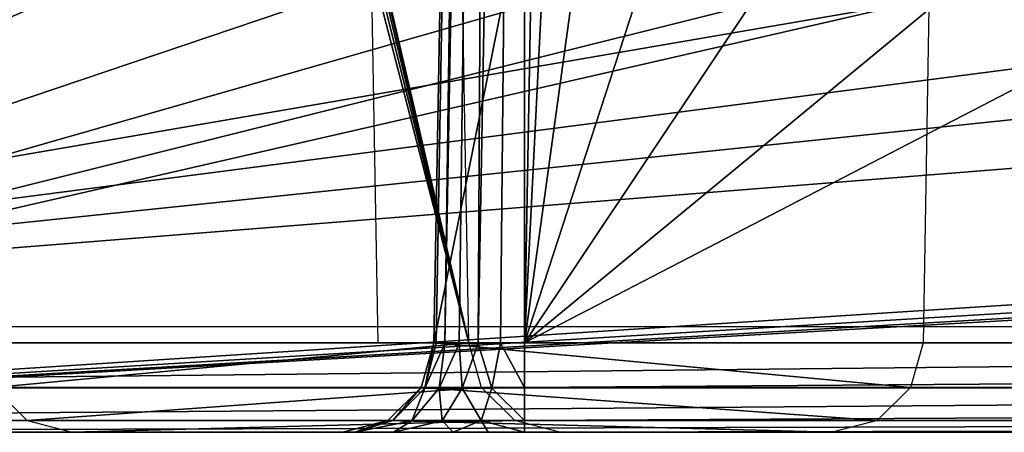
# Model space of a CAD drawing. Header units: millimetres. Extents: x -75 to 75, y -5 to 37.
# Tile 90 of 256: x -19.52 to -14.11, y -5 to -2.74. Entities that reach past the tile are written whole.
import ezdxf

# ---------------------------------------------------------------- set-up
doc = ezdxf.new("R2010")
doc.units = ezdxf.units.MM
doc.header["$LTSCALE"] = 81.481481
for name, color, linetype in [('381', 7, 'CONTINUOUS'), ('538', 7, 'CONTINUOUS'), ('540', 7, 'CONTINUOUS'), ('661', 7, 'CONTINUOUS'), ('673', 7, 'CONTINUOUS'), ('676', 7, 'CONTINUOUS'), ('677', 7, 'CONTINUOUS'), ('716', 7, 'CONTINUOUS'), ('733', 7, 'CONTINUOUS'), ('753', 7, 'CONTINUOUS'), ('756', 7, 'CONTINUOUS'), ('776', 7, 'CONTINUOUS'), ('777', 7, 'CONTINUOUS'), ('778', 7, 'CONTINUOUS')]:
    doc.layers.add(name, color=color, linetype=linetype)

msp = doc.modelspace()

# ---------------------------------------------------------------- linework, layer by layer
at = {"layer": '381', "color": 251, "linetype": 'Continuous', "true_color": 0x464b4f}
for points in [[(-25, -4.4214, 160.5), (-19.5419, 5.8989, 160.5), (-16.793, -0.0814, 160.5), (-25, -4.4214, 160.5)], [(-16.7097, -0.5013, 160.5), (-25, -4.4214, 160.5), (-16.793, -0.0814, 160.5), (-16.7097, -0.5013, 160.5)], [(6.1335, -1.1814, 160.5), (-25, -4.4214, 160.5), (6.1334, -0.3883, 160.5), (6.1335, -1.1814, 160.5)], [(6.1334, -0.3883, 160.5), (-25, -4.4214, 160.5), (-6.1335, -1.1814, 160.5), (6.1334, -0.3883, 160.5)], [(-16.4724, -0.8577, 160.5), (-25, -4.4214, 160.5), (-16.7097, -0.5013, 160.5), (-16.4724, -0.8577, 160.5)], [(-16.1164, -1.0967, 160.5), (-25, -4.4214, 160.5), (-16.4724, -0.8577, 160.5), (-16.1164, -1.0967, 160.5)], [(-15.6931, -1.1814, 160.5), (-25, -4.4214, 160.5), (-16.1164, -1.0967, 160.5), (-15.6931, -1.1814, 160.5)], [(-25, -4.4214, 160.5), (-15.6931, -1.1814, 160.5), (-6.1335, -1.1814, 160.5), (-25, -4.4214, 160.5)], [(15.6931, -1.1814, 160.5), (-25, -4.4214, 160.5), (6.1335, -1.1814, 160.5), (15.6931, -1.1814, 160.5)], [(25, -4.4214, 160.5), (-25, -4.4214, 160.5), (15.6931, -1.1814, 160.5), (25, -4.4214, 160.5)]]:
    msp.add_3dface(points, dxfattribs=at)
at = {"layer": '538', "color": 251, "linetype": 'Continuous', "true_color": 0x565d62}
for points in [[(-15.2642, -1.7415, 160), (-14.9317, -2.1385, 160), (-24.9125, -5, 160), (-15.2642, -1.7415, 160)], [(-18.7325, -2.3617, 160), (-15.2642, -1.7415, 160), (-24.9125, -5, 160), (-18.7325, -2.3617, 160)], [(-14.9317, -2.1385, 160), (-14.4859, -2.3981, 160), (-24.9125, -5, 160), (-14.9317, -2.1385, 160)], [(18.7318, -2.3614, 160), (19.0302, -2.4585, 160), (-24.9125, -5, 160), (18.7318, -2.3614, 160)], [(-24.9125, -5, 160), (13.9654, -2.4913, 160), (18.7318, -2.3614, 160), (-24.9125, -5, 160)], [(-19.0307, -2.4586, 160), (-18.7325, -2.3617, 160), (-24.9125, -5, 160), (-19.0307, -2.4586, 160)], [(-14.4859, -2.3981, 160), (-13.9654, -2.4913, 160), (-24.9125, -5, 160), (-14.4859, -2.3981, 160)], [(19.0302, -2.4585, 160), (19.3426, -2.4913, 160), (-24.9125, -5, 160), (19.0302, -2.4585, 160)], [(-19.3426, -2.4913, 160), (-19.0307, -2.4586, 160), (-24.9125, -5, 160), (-19.3426, -2.4913, 160)], [(-24.9917, -2.4913, 160), (-19.3426, -2.4913, 160), (-24.9125, -5, 160), (-24.9917, -2.4913, 160)], [(-13.9654, -2.4913, 160), (13.9654, -2.4913, 160), (-24.9125, -5, 160), (-13.9654, -2.4913, 160)], [(-24.9125, -5, 160), (19.3426, -2.4913, 160), (24.9125, -5, 160), (-24.9125, -5, 160)]]:
    msp.add_3dface(points, dxfattribs=at)
at = {"layer": '540', "color": 251, "linetype": 'Continuous', "true_color": 0x565d62}
for points in [[(-24.9125, -5, 250.2468), (-24.9125, -5, 248.7532), (-1.7467, -5, 250.2468), (-24.9125, -5, 250.2468)], [(-20.5297, -5, 169.7468), (-24.9125, -5, 160), (-16.7446, -5, 169.7468), (-20.5297, -5, 169.7468)], [(-24.9125, -5, 160), (16.7446, -5, 169.7468), (-16.7446, -5, 169.7468), (-24.9125, -5, 160)], [(-17.5509, -5, 248.7532), (24.9125, -5, 250.2468), (-24.9125, -5, 248.7532), (-17.5509, -5, 248.7532)], [(-24.9125, -5, 248.7532), (1.7467, -5, 250.2468), (-1.7467, -5, 250.2468), (-24.9125, -5, 248.7532)], [(24.9125, -5, 250.2468), (1.7467, -5, 250.2468), (-24.9125, -5, 248.7532), (24.9125, -5, 250.2468)], [(-24.9125, -5, 160), (24.9125, -5, 160), (24.9125, -5, 169.7468), (-24.9125, -5, 160)], [(20.5297, -5, 169.7468), (-24.9125, -5, 160), (24.9125, -5, 169.7468), (20.5297, -5, 169.7468)], [(-24.9125, -5, 160), (20.5297, -5, 169.7468), (16.7446, -5, 169.7468), (-24.9125, -5, 160)], [(-16.9456, -5, 169.7672), (-20.5297, -5, 169.7468), (-16.7446, -5, 169.7468), (-16.9456, -5, 169.7672)], [(-17.1369, -5, 169.827), (-20.5297, -5, 169.7468), (-16.9456, -5, 169.7672), (-17.1369, -5, 169.827)], [(-20.0358, -5, 169.8443), (-20.5297, -5, 169.7468), (-17.1369, -5, 169.827), (-20.0358, -5, 169.8443)], [(-19.6235, -5, 170.1148), (-20.0358, -5, 169.8443), (-17.4645, -5, 170.0529), (-19.6235, -5, 170.1148)], [(-17.4645, -5, 170.0529), (-20.0358, -5, 169.8443), (-17.1369, -5, 169.827), (-17.4645, -5, 170.0529)], [(-19.3417, -5, 170.5193), (-19.6235, -5, 170.1148), (-17.6781, -5, 170.3887), (-19.3417, -5, 170.5193)], [(-17.6781, -5, 170.3887), (-19.6235, -5, 170.1148), (-17.4645, -5, 170.0529), (-17.6781, -5, 170.3887)], [(-19.2307, -5, 171.0013), (-19.3417, -5, 170.5193), (-17.7438, -5, 170.7816), (-19.2307, -5, 171.0013)], [(-17.7438, -5, 170.7816), (-19.3417, -5, 170.5193), (-17.6781, -5, 170.3887), (-17.7438, -5, 170.7816)], [(-16.5517, -5, 247.7184), (-19.2307, -5, 171.0013), (-15.0547, -5, 247.7882), (-16.5517, -5, 247.7184)], [(-15.0547, -5, 247.7882), (-19.2307, -5, 171.0013), (-17.7438, -5, 170.7816), (-15.0547, -5, 247.7882)], [(-17.5509, -5, 248.7532), (-17.1604, -5, 248.6738), (-14.0554, -5, 248.7532), (-17.5509, -5, 248.7532)], [(24.9125, -5, 250.2468), (-17.5509, -5, 248.7532), (-14.0554, -5, 248.7532), (24.9125, -5, 250.2468)], [(-14.4299, -5, 248.6804), (-17.1604, -5, 248.6738), (-14.7497, -5, 248.4728), (-14.4299, -5, 248.6804)], [(-14.0554, -5, 248.7532), (-17.1604, -5, 248.6738), (-14.4299, -5, 248.6804), (-14.0554, -5, 248.7532)], [(-17.1604, -5, 248.6738), (-16.832, -5, 248.4483), (-14.7497, -5, 248.4728), (-17.1604, -5, 248.6738)], [(-14.7497, -5, 248.4728), (-16.832, -5, 248.4483), (-14.9686, -5, 248.1606), (-14.7497, -5, 248.4728)], [(-16.832, -5, 248.4483), (-16.6178, -5, 248.1124), (-14.9686, -5, 248.1606), (-16.832, -5, 248.4483)], [(-14.9686, -5, 248.1606), (-16.6178, -5, 248.1124), (-15.0547, -5, 247.7882), (-14.9686, -5, 248.1606)], [(-16.6178, -5, 248.1124), (-16.5517, -5, 247.7184), (-15.0547, -5, 247.7882), (-16.6178, -5, 248.1124)]]:
    msp.add_3dface(points, dxfattribs=at)
at = {"layer": '661', "color": 251, "linetype": 'Continuous', "true_color": 0x565d62}
for points in [[(-16.1358, 7.6856, 170.4596), (-16.4823, 10, 170.5), (-16.7446, -4.5087, 170.2467), (-16.1358, 7.6856, 170.4596)], [(-15.3676, 5.487, 170.4212), (-16.1358, 7.6856, 170.4596), (-16.7446, -4.5087, 170.2467), (-15.3676, 5.487, 170.4212)], [(-14.1293, 3.5148, 170.3868), (-15.3676, 5.487, 170.4212), (-16.7446, -4.5087, 170.2467), (-14.1293, 3.5148, 170.3868)], [(-12.4831, 1.8677, 170.3581), (-14.1293, 3.5148, 170.3868), (-16.7446, -4.5087, 170.2467), (-12.4831, 1.8677, 170.3581)], [(-10.5116, 0.6285, 170.3364), (-12.4831, 1.8677, 170.3581), (-16.7446, -4.5087, 170.2467), (-10.5116, 0.6285, 170.3364)], [(-8.3138, -0.1408, 170.323), (-10.5116, 0.6285, 170.3364), (-16.7446, -4.5087, 170.2467), (-8.3138, -0.1408, 170.323)], [(-8.3138, -0.1408, 170.323), (-16.7446, -4.5087, 170.2467), (16.7446, -4.5087, 170.2467), (-8.3138, -0.1408, 170.323)]]:
    msp.add_3dface(points, dxfattribs=at)
at = {"layer": '673', "color": 251, "linetype": 'Continuous', "true_color": 0x565d62}
for points in [[(-29.4827, 8.0087, 250.9652), (-24.9125, -4.5087, 250.7467), (-2.4565, 8.0087, 250.9652), (-29.4827, 8.0087, 250.9652)], [(-2.4565, 8.0087, 250.9652), (-24.9125, -4.5087, 250.7467), (-1.7467, -4.5087, 250.7467), (-2.4565, 8.0087, 250.9652)]]:
    msp.add_3dface(points, dxfattribs=at)
at = {"layer": '676', "color": 251, "linetype": 'Continuous', "true_color": 0x565d62}
for points in [[(-16.9819, 10, 171.0174), (-14.3105, 10, 247.5175), (-17.2442, -4.5087, 170.7641), (-16.9819, 10, 171.0174)], [(-14.3105, 10, 247.5175), (-14.5551, -4.5087, 247.7708), (-17.2442, -4.5087, 170.7641), (-14.3105, 10, 247.5175)]]:
    msp.add_3dface(points, dxfattribs=at)
at = {"layer": '677', "color": 251, "linetype": 'Continuous', "true_color": 0x565d62}
for points in [[(-19.9094, 7.6249, 171.9577), (-17.0513, -4.5087, 247.7359), (-19.8952, 7.714, 172.4113), (-19.9094, 7.6249, 171.9577)], [(-19.8952, 7.714, 172.4113), (-17.0513, -4.5087, 247.7359), (-17.2722, 7.714, 247.5225), (-19.8952, 7.714, 172.4113)], [(-19.9185, 7.3721, 171.5725), (-17.0513, -4.5087, 247.7359), (-19.9094, 7.6249, 171.9577), (-19.9185, 7.3721, 171.5725)], [(-19.921, 6.9928, 171.311), (-17.0513, -4.5087, 247.7359), (-19.9185, 7.3721, 171.5725), (-19.921, 6.9928, 171.311)], [(-19.9165, 6.5349, 171.2115), (-17.0513, -4.5087, 247.7359), (-19.921, 6.9928, 171.311), (-19.9165, 6.5349, 171.2115)], [(-19.7303, -4.5087, 171.0187), (-17.0513, -4.5087, 247.7359), (-19.9165, 6.5349, 171.2115), (-19.7303, -4.5087, 171.0187)]]:
    msp.add_3dface(points, dxfattribs=at)
at = {"layer": '716', "color": 251, "linetype": 'Continuous', "true_color": 0x565d62}
for points in [[(-17.0513, -4.5087, 247.7359), (-19.7303, -4.5087, 171.0187), (-19.6605, -4.755, 171.0163), (-17.0513, -4.5087, 247.7359)], [(-17.0513, -4.5087, 247.7359), (-19.6605, -4.755, 171.0163), (-16.9815, -4.755, 247.7334), (-17.0513, -4.5087, 247.7359)], [(-19.6605, -4.755, 171.0163), (-19.478, -4.9345, 171.0099), (-16.9815, -4.755, 247.7334), (-19.6605, -4.755, 171.0163)], [(-16.9815, -4.755, 247.7334), (-19.478, -4.9345, 171.0099), (-16.799, -4.9345, 247.7271), (-16.9815, -4.755, 247.7334)], [(-19.478, -4.9345, 171.0099), (-19.2307, -5, 171.0013), (-16.799, -4.9345, 247.7271), (-19.478, -4.9345, 171.0099)], [(-19.2307, -5, 171.0013), (-16.5517, -5, 247.7184), (-16.799, -4.9345, 247.7271), (-19.2307, -5, 171.0013)]]:
    msp.add_3dface(points, dxfattribs=at)
at = {"layer": '733', "color": 251, "linetype": 'Continuous', "true_color": 0x565d62}
for points in [[(-1.7467, -4.5087, 250.7467), (-24.9125, -4.5087, 250.7467), (-24.9125, -4.755, 250.6769), (-1.7467, -4.5087, 250.7467)], [(-1.7467, -4.755, 250.6769), (-1.7467, -4.5087, 250.7467), (-24.9125, -4.755, 250.6769), (-1.7467, -4.755, 250.6769)], [(-24.9125, -4.7575, 250.6754), (-1.7467, -4.755, 250.6769), (-24.9125, -4.755, 250.6769), (-24.9125, -4.7575, 250.6754)], [(-1.7467, -4.9345, 250.4943), (-1.7467, -4.755, 250.6769), (-24.9125, -4.9345, 250.4943), (-1.7467, -4.9345, 250.4943)], [(-24.9125, -4.9345, 250.4943), (-1.7467, -4.755, 250.6769), (-24.9125, -4.7575, 250.6754), (-24.9125, -4.9345, 250.4943)], [(-24.9125, -4.9374, 250.489), (-1.7467, -4.9345, 250.4943), (-24.9125, -4.9345, 250.4943), (-24.9125, -4.9374, 250.489)], [(-24.9125, -5, 250.2468), (-1.7467, -4.9345, 250.4943), (-24.9125, -4.9374, 250.489), (-24.9125, -5, 250.2468)], [(-24.9125, -5, 250.2468), (-1.7467, -5, 250.2468), (-1.7467, -4.9345, 250.4943), (-24.9125, -5, 250.2468)]]:
    msp.add_3dface(points, dxfattribs=at)
at = {"layer": '753', "color": 251, "linetype": 'Continuous', "true_color": 0x565d62}
for points in [[(-16.9819, 10, 171.0174), (-17.2442, -4.5087, 170.7641), (-17.2311, -4.5108, 170.6314), (-16.9819, 10, 171.0174)], [(-17.1834, -4.5121, 170.5071), (-16.9819, 10, 171.0174), (-17.2311, -4.5108, 170.6314), (-17.1834, -4.5121, 170.5071)], [(-17.1046, -4.5126, 170.3997), (-16.921, 10, 170.7601), (-17.1834, -4.5121, 170.5071), (-17.1046, -4.5126, 170.3997)], [(-16.921, 10, 170.7601), (-16.9819, 10, 171.0174), (-17.1834, -4.5121, 170.5071), (-16.921, 10, 170.7601)], [(-17.0003, -4.5121, 170.317), (-16.921, 10, 170.7601), (-17.1046, -4.5126, 170.3997), (-17.0003, -4.5121, 170.317)], [(-16.8777, -4.5108, 170.2647), (-16.7373, 10, 170.5699), (-17.0003, -4.5121, 170.317), (-16.8777, -4.5108, 170.2647)], [(-16.7373, 10, 170.5699), (-16.921, 10, 170.7601), (-17.0003, -4.5121, 170.317), (-16.7373, 10, 170.5699)], [(-16.7446, -4.5087, 170.2467), (-16.7373, 10, 170.5699), (-16.8777, -4.5108, 170.2647), (-16.7446, -4.5087, 170.2467)], [(-16.7446, -4.5087, 170.2467), (-16.4823, 10, 170.5), (-16.7373, 10, 170.5699), (-16.7446, -4.5087, 170.2467)]]:
    msp.add_3dface(points, dxfattribs=at)
at = {"layer": '756', "color": 251, "linetype": 'Continuous', "true_color": 0x565d62}
for points in [[(-27.5472, -3.6568, 248.2384), (-28.5401, -2.6715, 248.2212), (-18.0722, 8.0087, 248.0348), (-27.5472, -3.6568, 248.2384)], [(-26.2999, -4.2895, 248.2494), (-27.5472, -3.6568, 248.2384), (-18.0722, 8.0087, 248.0348), (-26.2999, -4.2895, 248.2494)], [(-25.6176, -4.4531, 248.2523), (-26.2999, -4.2895, 248.2494), (-18.0722, 8.0087, 248.0348), (-25.6176, -4.4531, 248.2523)], [(-24.9125, -4.5087, 248.2533), (-25.6176, -4.4531, 248.2523), (-18.0722, 8.0087, 248.0348), (-24.9125, -4.5087, 248.2533)], [(-17.9237, 7.9695, 248.0354), (-24.9125, -4.5087, 248.2533), (-18.0722, 8.0087, 248.0348), (-17.9237, 7.9695, 248.0354)], [(-17.8141, 7.8621, 248.0373), (-24.9125, -4.5087, 248.2533), (-17.9237, 7.9695, 248.0354), (-17.8141, 7.8621, 248.0373)], [(-17.7718, 7.714, 248.0399), (-24.9125, -4.5087, 248.2533), (-17.8141, 7.8621, 248.0373), (-17.7718, 7.714, 248.0399)], [(-17.5509, -4.5087, 248.2533), (-24.9125, -4.5087, 248.2533), (-17.7718, 7.714, 248.0399), (-17.5509, -4.5087, 248.2533)]]:
    msp.add_3dface(points, dxfattribs=at)
at = {"layer": '776', "color": 251, "linetype": 'Continuous', "true_color": 0x565d62}
for points in [[(16.7446, -4.755, 170.1769), (16.7446, -4.5087, 170.2467), (-16.7446, -4.755, 170.1769), (16.7446, -4.755, 170.1769)], [(16.7446, -4.5087, 170.2467), (-16.7446, -4.5087, 170.2467), (-16.7446, -4.755, 170.1769), (16.7446, -4.5087, 170.2467)], [(16.7446, -4.9346, 169.9941), (16.7446, -4.755, 170.1769), (-16.7446, -4.9346, 169.9941), (16.7446, -4.9346, 169.9941)], [(-16.7446, -4.9346, 169.9941), (16.7446, -4.755, 170.1769), (-16.7446, -4.755, 170.1769), (-16.7446, -4.9346, 169.9941)], [(-16.7446, -5, 169.7468), (16.7446, -4.9346, 169.9941), (-16.7446, -4.9346, 169.9941), (-16.7446, -5, 169.7468)], [(-16.7446, -5, 169.7468), (16.7446, -5, 169.7468), (16.7446, -4.9346, 169.9941), (-16.7446, -5, 169.7468)]]:
    msp.add_3dface(points, dxfattribs=at)
at = {"layer": '777', "color": 251, "linetype": 'Continuous', "true_color": 0x565d62}
for points in [[(-17.2923, -4.7571, 170.5854), (-17.2442, -4.5087, 170.7641), (-17.314, -4.755, 170.7666), (-17.2923, -4.7571, 170.5854)], [(-17.2311, -4.5108, 170.6314), (-17.2442, -4.5087, 170.7641), (-17.2923, -4.7571, 170.5854), (-17.2311, -4.5108, 170.6314)], [(-17.1834, -4.5121, 170.5071), (-17.2311, -4.5108, 170.6314), (-17.2923, -4.7571, 170.5854), (-17.1834, -4.5121, 170.5071)], [(-17.214, -4.7582, 170.4204), (-17.1834, -4.5121, 170.5071), (-17.2923, -4.7571, 170.5854), (-17.214, -4.7582, 170.4204)], [(-17.1046, -4.5126, 170.3997), (-17.1834, -4.5121, 170.5071), (-17.214, -4.7582, 170.4204), (-17.1046, -4.5126, 170.3997)], [(-17.087, -4.7582, 170.2889), (-17.1046, -4.5126, 170.3997), (-17.214, -4.7582, 170.4204), (-17.087, -4.7582, 170.2889)], [(-17.0003, -4.5121, 170.317), (-17.1046, -4.5126, 170.3997), (-17.087, -4.7582, 170.2889), (-17.0003, -4.5121, 170.317)], [(-16.9248, -4.7571, 170.2049), (-17.0003, -4.5121, 170.317), (-17.087, -4.7582, 170.2889), (-16.9248, -4.7571, 170.2049)], [(-16.8777, -4.5108, 170.2647), (-17.0003, -4.5121, 170.317), (-16.9248, -4.7571, 170.2049), (-16.8777, -4.5108, 170.2647)], [(-16.7446, -4.755, 170.1769), (-16.8777, -4.5108, 170.2647), (-16.9248, -4.7571, 170.2049), (-16.7446, -4.755, 170.1769)], [(-16.7446, -4.5087, 170.2467), (-16.8777, -4.5108, 170.2647), (-16.7446, -4.755, 170.1769), (-16.7446, -4.5087, 170.2467)], [(-17.4686, -4.9358, 170.5336), (-17.314, -4.755, 170.7666), (-17.4967, -4.9346, 170.7729), (-17.4686, -4.9358, 170.5336)], [(-17.2923, -4.7571, 170.5854), (-17.314, -4.755, 170.7666), (-17.4686, -4.9358, 170.5336), (-17.2923, -4.7571, 170.5854)], [(-17.3652, -4.9364, 170.3153), (-17.2923, -4.7571, 170.5854), (-17.4686, -4.9358, 170.5336), (-17.3652, -4.9364, 170.3153)], [(-17.214, -4.7582, 170.4204), (-17.2923, -4.7571, 170.5854), (-17.3652, -4.9364, 170.3153), (-17.214, -4.7582, 170.4204)], [(-17.1973, -4.9364, 170.1415), (-17.214, -4.7582, 170.4204), (-17.3652, -4.9364, 170.3153), (-17.1973, -4.9364, 170.1415)], [(-17.087, -4.7582, 170.2889), (-17.214, -4.7582, 170.4204), (-17.1973, -4.9364, 170.1415), (-17.087, -4.7582, 170.2889)], [(-16.9828, -4.9358, 170.0306), (-17.087, -4.7582, 170.2889), (-17.1973, -4.9364, 170.1415), (-16.9828, -4.9358, 170.0306)], [(-16.9248, -4.7571, 170.2049), (-17.087, -4.7582, 170.2889), (-16.9828, -4.9358, 170.0306), (-16.9248, -4.7571, 170.2049)], [(-16.7446, -4.9346, 169.9941), (-16.9248, -4.7571, 170.2049), (-16.9828, -4.9358, 170.0306), (-16.7446, -4.9346, 169.9941)], [(-16.7446, -4.9346, 169.9941), (-16.7446, -4.755, 170.1769), (-16.9248, -4.7571, 170.2049), (-16.7446, -4.9346, 169.9941)], [(-17.7438, -5, 170.7816), (-17.6781, -5, 170.3887), (-17.4967, -4.9346, 170.7729), (-17.7438, -5, 170.7816)], [(-17.6781, -5, 170.3887), (-17.4686, -4.9358, 170.5336), (-17.4967, -4.9346, 170.7729), (-17.6781, -5, 170.3887)], [(-17.6781, -5, 170.3887), (-17.3652, -4.9364, 170.3153), (-17.4686, -4.9358, 170.5336), (-17.6781, -5, 170.3887)], [(-17.6781, -5, 170.3887), (-17.4645, -5, 170.0529), (-17.3652, -4.9364, 170.3153), (-17.6781, -5, 170.3887)], [(-17.4645, -5, 170.0529), (-17.1369, -5, 169.827), (-17.1973, -4.9364, 170.1415), (-17.4645, -5, 170.0529)], [(-17.4645, -5, 170.0529), (-17.1973, -4.9364, 170.1415), (-17.3652, -4.9364, 170.3153), (-17.4645, -5, 170.0529)], [(-17.1369, -5, 169.827), (-16.9828, -4.9358, 170.0306), (-17.1973, -4.9364, 170.1415), (-17.1369, -5, 169.827)], [(-17.1369, -5, 169.827), (-16.9456, -5, 169.7672), (-16.9828, -4.9358, 170.0306), (-17.1369, -5, 169.827)], [(-16.7446, -5, 169.7468), (-16.7446, -4.9346, 169.9941), (-16.9828, -4.9358, 170.0306), (-16.7446, -5, 169.7468)], [(-16.9456, -5, 169.7672), (-16.7446, -5, 169.7468), (-16.9828, -4.9358, 170.0306), (-16.9456, -5, 169.7672)]]:
    msp.add_3dface(points, dxfattribs=at)
at = {"layer": '778', "color": 251, "linetype": 'Continuous', "true_color": 0x565d62}
for points in [[(-17.314, -4.755, 170.7666), (-17.2442, -4.5087, 170.7641), (-14.6249, -4.755, 247.7732), (-17.314, -4.755, 170.7666)], [(-17.2442, -4.5087, 170.7641), (-14.5551, -4.5087, 247.7708), (-14.6249, -4.755, 247.7732), (-17.2442, -4.5087, 170.7641)], [(-17.4967, -4.9346, 170.7729), (-17.314, -4.755, 170.7666), (-14.8073, -4.9345, 247.7796), (-17.4967, -4.9346, 170.7729)], [(-14.8073, -4.9345, 247.7796), (-17.314, -4.755, 170.7666), (-14.6249, -4.755, 247.7732), (-14.8073, -4.9345, 247.7796)], [(-15.0547, -5, 247.7882), (-17.7438, -5, 170.7816), (-17.4967, -4.9346, 170.7729), (-15.0547, -5, 247.7882)], [(-15.0547, -5, 247.7882), (-17.4967, -4.9346, 170.7729), (-14.8073, -4.9345, 247.7796), (-15.0547, -5, 247.7882)]]:
    msp.add_3dface(points, dxfattribs=at)

doc.saveas('drawing.dxf')
